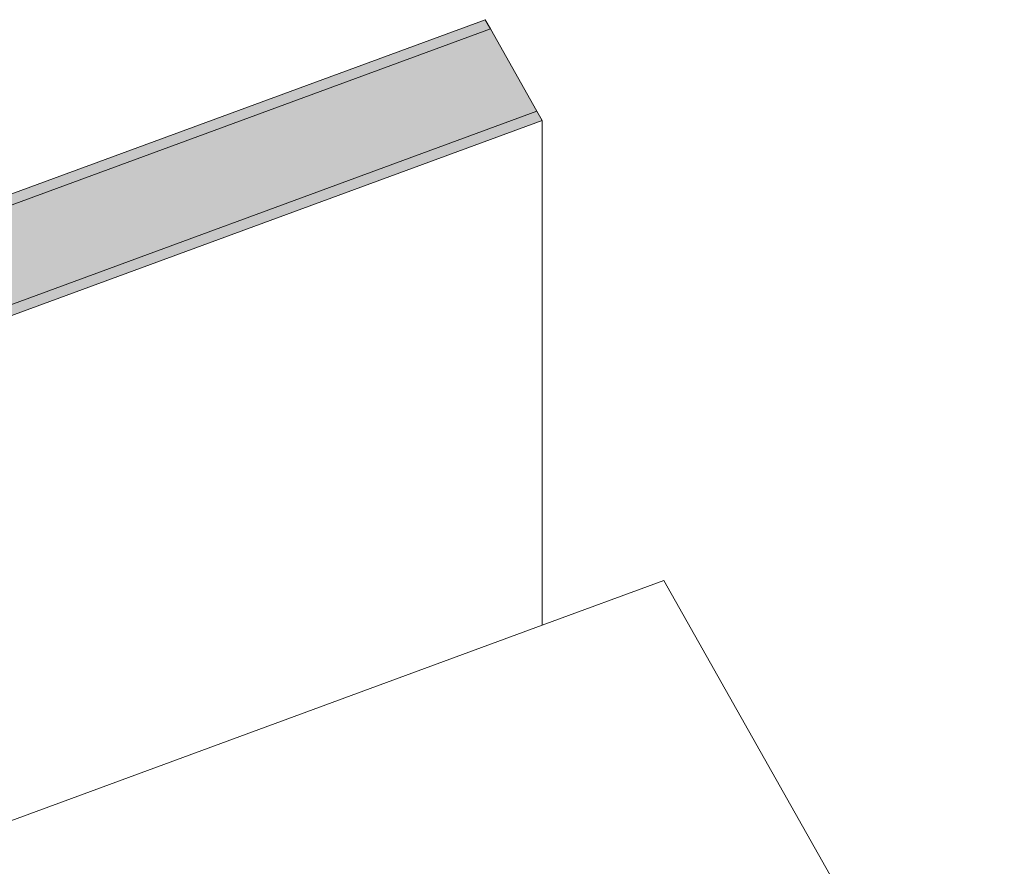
# Model space of a CAD drawing. Header units: millimetres. Extents: x -8337 to 19291, y 9509 to 21675.
# Tile 159 of 163: x 11627 to 12465, y 18824 to 19543. Entities that reach past the tile are written whole.
import ezdxf

# ---------------------------------------------------------------- set-up
doc = ezdxf.new("R2010")
doc.units = ezdxf.units.MM
doc.header["$MEASUREMENT"] = 0
doc.layers.add('12_FAÇ_Façana', color=7, linetype='Continuous')
doc.layers.add('Nuevo_09_EI_Mobiliari general', color=7, linetype='Continuous')
doc.layers.add('12_FAÇ_Façana_Pluma_Nº__102', color=7, linetype='Continuous', lineweight=5, true_color=0xcccccc)
doc.layers.add('12_FAÇ_Façana_Pluma_Nº__176', color=7, linetype='Continuous', lineweight=15, true_color=0x93a0c6)
for name, color, linetype, lineweight in [('12_FAÇ_Façana_Pluma_Nº__47', 7, 'Continuous', 20), ('12_FAÇ_Façana_Pluma_Nº__7', 7, 'Continuous', 5), ('Nuevo_09_EI_Mobiliari general_Pluma_Nº__1', 7, 'Continuous', 5)]:
    doc.layers.add(name, color=color, linetype=linetype, lineweight=lineweight)

# ---------------------------------------------------------------- blocks, each defined once
blk = doc.blocks.new('Elem Sección_60_1')
at = {"layer": '12_FAÇ_Façana_Pluma_Nº__102', "linetype": 'Continuous', "lineweight": 0, "true_color": 0xe5e5e5}
blk.add_hatch(color=254, dxfattribs=at).paths.add_polyline_path([(11503.63, 19342.99), (11543.23, 19272.94), (12067.42, 19465.6), (12027.82, 19535.66), (11513.28, 19346.54)])
at = {"layer": '12_FAÇ_Façana_Pluma_Nº__176', "linetype": 'Continuous', "lineweight": 0, "true_color": 0x495063}
for points in [[(11508.88, 19354.33), (11513.28, 19346.54), (12027.82, 19535.66), (12023.42, 19543.44)], [(11543.23, 19272.94), (11456.32, 19240.99), (11460.72, 19233.21), (12071.82, 19457.82), (12067.42, 19465.6)]]:
    blk.add_hatch(color=251, dxfattribs=at).paths.add_polyline_path(points)
at = {"layer": '12_FAÇ_Façana_Pluma_Nº__47', "color": 7, "linetype": 'Continuous', "lineweight": 20}
blk.add_line((12071.82, 19028.5), (12071.82, 19457.82), dxfattribs=at)
at = {"layer": '12_FAÇ_Façana_Pluma_Nº__7', "color": 7, "linetype": 'Continuous', "lineweight": 5}
for p, q in [((12023.42, 19543.44), (11508.88, 19354.33)), ((12071.82, 19457.82), (11460.72, 19233.21))]:
    blk.add_line(p, q, dxfattribs=at)
at = {"layer": '12_FAÇ_Façana_Pluma_Nº__7', "color": 7, "linetype": 'Continuous', "lineweight": 5, "flags": 128}
for points in [[(12023.42, 19543.44), (12027.82, 19535.66), (12067.42, 19465.6), (12071.82, 19457.82)], [(12027.82, 19535.66), (11513.28, 19346.54), (11503.63, 19342.99)], [(12067.42, 19465.6), (11543.23, 19272.94), (11456.32, 19240.99)]]:
    blk.add_lwpolyline(points, dxfattribs=at)
blk = doc.blocks.new('Elem Sección_71_1')
at = {"layer": 'Nuevo_09_EI_Mobiliari general_Pluma_Nº__1', "color": 7, "linetype": 'Continuous', "lineweight": 5}
for p, q in [((12071.82, 19028.5), (12175.32, 19066.54)), ((12175.32, 19066.54), (13301.11, 17075.15)), ((11451.07, 18800.34), (12071.82, 19028.5))]:
    blk.add_line(p, q, dxfattribs=at)

msp = doc.modelspace()

# ---------------------------------------------------------------- block references
at = {"layer": '12_FAÇ_Façana', "lineweight": 0}
msp.add_blockref('Elem Sección_60_1', (0, 0), dxfattribs=at)
at = {"layer": 'Nuevo_09_EI_Mobiliari general', "lineweight": 0}
msp.add_blockref('Elem Sección_71_1', (0, 0), dxfattribs=at)

doc.saveas('drawing.dxf')
